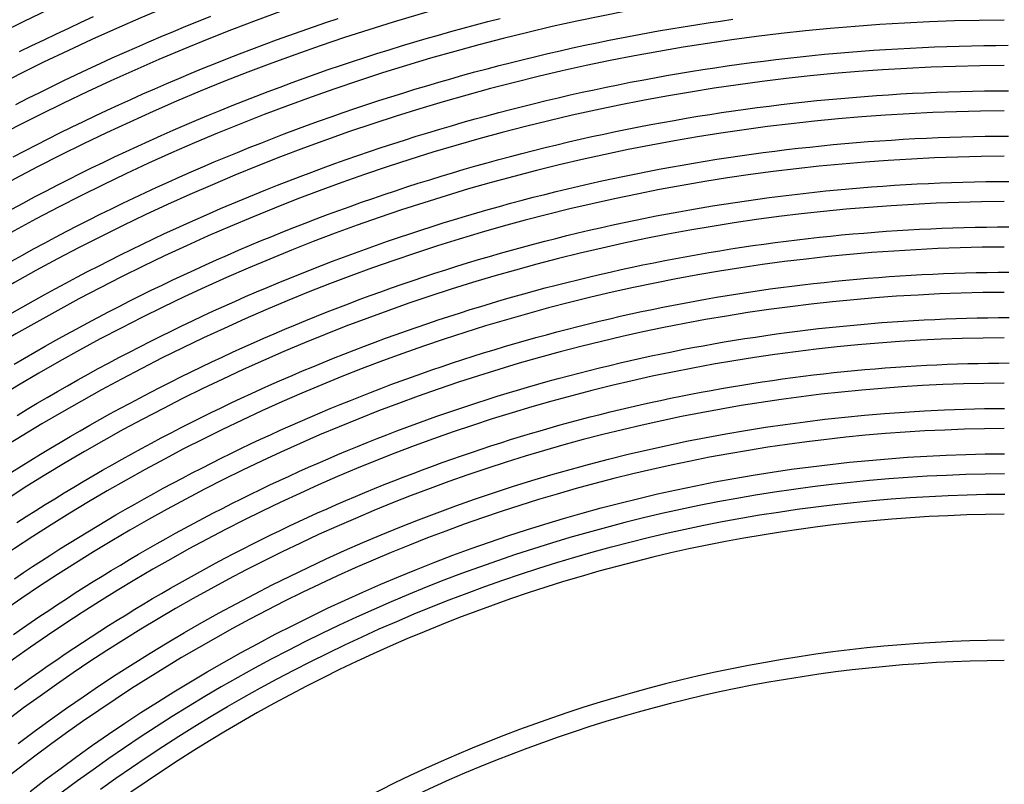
# Model space of a CAD drawing. Header units: millimetres. Extents: x -535 to 535, y -535 to 535.
# Tile 41 of 106: x -197 to -2, y 252 to 404. Entities that reach past the tile are written whole.
import ezdxf

# ---------------------------------------------------------------- set-up
doc = ezdxf.new("R2010")
doc.units = ezdxf.units.MM
doc.layers.add('THICK', color=7, linetype='Continuous')

msp = doc.modelspace()

# ---------------------------------------------------------------- linework, layer by layer
at = {"layer": 'THICK'}
for p, q in [((-185.12, 403.57), (-182.65, 404.69)), ((-161.86, 403.77), (-159.39, 404.75)), ((-136.57, 403.51), (-134.11, 404.34)), ((-104.44, 403.71), (-101.98, 404.34)), ((-190.03, 401.28), (-187.57, 402.43)), ((-187.57, 402.43), (-185.12, 403.57)), ((-166.77, 401.76), (-164.32, 402.77)), ((-164.32, 402.77), (-161.86, 403.77)), ((-141.49, 401.82), (-139.03, 402.67)), ((-139.03, 402.67), (-136.57, 403.51)), ((-111.81, 401.73), (-109.36, 402.4)), ((-109.36, 402.4), (-106.9, 403.06)), ((-106.9, 403.06), (-104.44, 403.71)), ((-68.12, 402.27), (-65.67, 402.68)), ((-65.67, 402.68), (-63.21, 403.07)), ((-63.21, 403.07), (-60.75, 403.45)), ((-60.75, 403.45), (-58.29, 403.81)), ((-58.29, 403.81), (-55.82, 404.16)), ((-192.47, 400.11), (-190.03, 401.28)), ((-171.66, 399.7), (-169.22, 400.74)), ((-169.22, 400.74), (-166.77, 401.76)), ((-146.38, 400.06), (-143.94, 400.95)), ((-143.94, 400.95), (-141.49, 401.82)), ((-116.71, 400.34), (-114.26, 401.04)), ((-114.26, 401.04), (-111.81, 401.73)), ((-80.36, 400.01), (-77.92, 400.49)), ((-77.92, 400.49), (-75.47, 400.96)), ((-75.47, 400.96), (-73.03, 401.41)), ((-73.03, 401.41), (-70.58, 401.85)), ((-70.58, 401.85), (-68.12, 402.27)), ((-197.34, 397.74), (-194.91, 398.93)), ((-194.91, 398.93), (-192.47, 400.11)), ((-176.53, 397.57), (-174.1, 398.64)), ((-174.1, 398.64), (-171.66, 399.7)), ((-151.25, 398.25), (-148.82, 399.16)), ((-148.82, 399.16), (-146.38, 400.06)), ((-124.01, 398.13), (-121.58, 398.88)), ((-121.58, 398.88), (-119.15, 399.62)), ((-119.15, 399.62), (-116.71, 400.34)), ((-90.1, 397.93), (-87.67, 398.47)), ((-87.67, 398.47), (-85.23, 399)), ((-85.23, 399), (-82.8, 399.51)), ((-82.8, 399.51), (-80.36, 400.01)), ((-23.11, 398.33), (-20.68, 398.46)), ((-20.68, 398.46), (-18.25, 398.58)), ((-18.25, 398.58), (-15.82, 398.69)), ((-15.82, 398.69), (-13.38, 398.78)), ((-13.38, 398.78), (-10.95, 398.85)), ((-10.95, 398.85), (-8.52, 398.91)), ((-8.52, 398.91), (-6.08, 398.95)), ((-6.08, 398.95), (-3.65, 398.98)), ((-3.65, 398.98), (-1.22, 399)), ((-181.36, 395.39), (-178.95, 396.49)), ((-178.95, 396.49), (-176.53, 397.57)), ((-156.1, 396.37), (-153.68, 397.32)), ((-153.68, 397.32), (-151.25, 398.25)), ((-131.28, 395.8), (-128.86, 396.59)), ((-128.86, 396.59), (-126.44, 397.37)), ((-126.44, 397.37), (-124.01, 398.13)), ((-97.36, 396.21), (-94.94, 396.8)), ((-94.94, 396.8), (-92.52, 397.37)), ((-92.52, 397.37), (-90.1, 397.93)), ((-44.93, 396.46), (-42.51, 396.73)), ((-42.51, 396.73), (-40.09, 396.98)), ((-40.09, 396.98), (-37.67, 397.22)), ((-37.67, 397.22), (-35.25, 397.44)), ((-35.25, 397.44), (-32.82, 397.65)), ((-32.82, 397.65), (-30.4, 397.84)), ((-30.4, 397.84), (-27.97, 398.02)), ((-27.97, 398.02), (-25.54, 398.18)), ((-25.54, 398.18), (-23.11, 398.33)), ((-183.77, 394.28), (-181.36, 395.39)), ((-160.92, 394.44), (-158.51, 395.41)), ((-158.51, 395.41), (-156.1, 396.37)), ((-136.1, 394.17), (-133.69, 394.99)), ((-133.69, 394.99), (-131.28, 395.8)), ((-104.6, 394.36), (-102.19, 395)), ((-102.19, 395), (-99.78, 395.61)), ((-99.78, 395.61), (-97.36, 396.21)), ((-61.82, 394.18), (-59.41, 394.55)), ((-59.41, 394.55), (-57, 394.91)), ((-57, 394.91), (-54.59, 395.25)), ((-54.59, 395.25), (-52.18, 395.57)), ((-52.18, 395.57), (-49.77, 395.88)), ((-49.77, 395.88), (-47.35, 396.18)), ((-47.35, 396.18), (-44.93, 396.46)), ((-188.57, 392), (-186.17, 393.15)), ((-186.17, 393.15), (-183.77, 394.28)), ((-165.72, 392.44), (-163.32, 393.45)), ((-163.32, 393.45), (-160.92, 394.44)), ((-140.89, 392.48), (-138.5, 393.33)), ((-138.5, 393.33), (-136.1, 394.17)), ((-111.8, 392.38), (-109.4, 393.06)), ((-109.4, 393.06), (-107, 393.72)), ((-107, 393.72), (-104.6, 394.36)), ((-71.42, 392.56), (-69.02, 392.99)), ((-69.02, 392.99), (-66.62, 393.4)), ((-66.62, 393.4), (-64.22, 393.8)), ((-64.22, 393.8), (-61.82, 394.18)), ((-193.34, 389.67), (-190.96, 390.85)), ((-190.96, 390.85), (-188.57, 392)), ((-170.5, 390.39), (-168.11, 391.43)), ((-168.11, 391.43), (-165.72, 392.44)), ((-148.05, 389.83), (-145.67, 390.73)), ((-145.67, 390.73), (-143.29, 391.61)), ((-143.29, 391.61), (-140.89, 392.48)), ((-118.96, 390.27), (-116.57, 390.99)), ((-116.57, 390.99), (-114.19, 391.7)), ((-114.19, 391.7), (-111.8, 392.38)), ((-83.35, 390.2), (-80.97, 390.7)), ((-80.97, 390.7), (-78.59, 391.18)), ((-78.59, 391.18), (-76.2, 391.66)), ((-76.2, 391.66), (-73.81, 392.11)), ((-73.81, 392.11), (-71.42, 392.56)), ((-195.71, 388.49), (-193.34, 389.67)), ((-175.25, 388.28), (-172.87, 389.35)), ((-172.87, 389.35), (-170.5, 390.39)), ((-152.8, 388), (-150.43, 388.92)), ((-150.43, 388.92), (-148.05, 389.83)), ((-126.08, 388.03), (-123.71, 388.79)), ((-123.71, 388.79), (-121.34, 389.54)), ((-121.34, 389.54), (-118.96, 390.27)), ((-90.48, 388.61), (-88.11, 389.15)), ((-88.11, 389.15), (-85.73, 389.68)), ((-85.73, 389.68), (-83.35, 390.2)), ((-34.45, 388.48), (-32.08, 388.68)), ((-32.08, 388.68), (-29.71, 388.87)), ((-29.71, 388.87), (-27.34, 389.04)), ((-27.34, 389.04), (-24.96, 389.2)), ((-24.96, 389.2), (-22.59, 389.35)), ((-22.59, 389.35), (-20.21, 389.48)), ((-20.21, 389.48), (-17.84, 389.59)), ((-17.84, 389.59), (-15.46, 389.69)), ((-15.46, 389.69), (-13.08, 389.78)), ((-13.08, 389.78), (-10.7, 389.85)), ((-10.7, 389.85), (-8.33, 389.91)), ((-8.33, 389.91), (-5.95, 389.95)), ((-5.95, 389.95), (-3.57, 389.98)), ((-3.57, 389.98), (-1.19, 390)), ((-198.08, 387.29), (-195.71, 388.49)), ((-179.97, 386.12), (-177.61, 387.21)), ((-177.61, 387.21), (-175.25, 388.28)), ((-157.52, 386.1), (-155.16, 387.06)), ((-155.16, 387.06), (-152.8, 388)), ((-130.8, 386.46), (-128.44, 387.25)), ((-128.44, 387.25), (-126.08, 388.03)), ((-99.93, 386.28), (-97.58, 386.88)), ((-97.58, 386.88), (-95.21, 387.47)), ((-95.21, 387.47), (-92.85, 388.05)), ((-92.85, 388.05), (-90.48, 388.61)), ((-51, 386.65), (-48.64, 386.95)), ((-48.64, 386.95), (-46.28, 387.24)), ((-46.28, 387.24), (-43.92, 387.52)), ((-43.92, 387.52), (-41.55, 387.78)), ((-41.55, 387.78), (-39.19, 388.03)), ((-39.19, 388.03), (-36.82, 388.26)), ((-36.82, 388.26), (-34.45, 388.48)), ((-184.67, 383.89), (-182.32, 385.01)), ((-182.32, 385.01), (-179.97, 386.12)), ((-162.22, 384.15), (-159.87, 385.14)), ((-159.87, 385.14), (-157.52, 386.1)), ((-137.85, 384.01), (-135.51, 384.84)), ((-135.51, 384.84), (-133.16, 385.66)), ((-133.16, 385.66), (-130.8, 386.46)), ((-106.99, 384.39), (-104.64, 385.03)), ((-104.64, 385.03), (-102.29, 385.67)), ((-102.29, 385.67), (-99.93, 386.28)), ((-65.12, 384.53), (-62.77, 384.92)), ((-62.77, 384.92), (-60.42, 385.29)), ((-60.42, 385.29), (-58.07, 385.65)), ((-58.07, 385.65), (-55.72, 386)), ((-55.72, 386), (-53.36, 386.33)), ((-53.36, 386.33), (-51, 386.65)), ((-187.01, 382.76), (-184.67, 383.89)), ((-166.89, 382.15), (-164.56, 383.16)), ((-164.56, 383.16), (-162.22, 384.15)), ((-142.53, 382.3), (-140.19, 383.16)), ((-140.19, 383.16), (-137.85, 384.01)), ((-114, 382.37), (-111.67, 383.06)), ((-111.67, 383.06), (-109.33, 383.73)), ((-109.33, 383.73), (-106.99, 384.39)), ((-76.81, 382.36), (-74.48, 382.82)), ((-74.48, 382.82), (-72.14, 383.27)), ((-72.14, 383.27), (-69.8, 383.7)), ((-69.8, 383.7), (-67.46, 384.12)), ((-67.46, 384.12), (-65.12, 384.53)), ((-191.66, 380.45), (-189.34, 381.61)), ((-189.34, 381.61), (-187.01, 382.76)), ((-171.54, 380.08), (-169.22, 381.12)), ((-169.22, 381.12), (-166.89, 382.15)), ((-147.18, 380.53), (-144.86, 381.42)), ((-144.86, 381.42), (-142.53, 382.3)), ((-120.98, 380.22), (-118.66, 380.95)), ((-118.66, 380.95), (-116.33, 381.66)), ((-116.33, 381.66), (-114, 382.37)), ((-86.12, 380.37), (-83.8, 380.89)), ((-83.8, 380.89), (-81.47, 381.39)), ((-81.47, 381.39), (-79.15, 381.88)), ((-79.15, 381.88), (-76.81, 382.36)), ((-12.78, 380.79), (-10.46, 380.86)), ((-10.46, 380.86), (-8.13, 380.91)), ((-8.13, 380.91), (-5.81, 380.96)), ((-5.81, 380.96), (-3.49, 380.98)), ((-3.49, 380.98), (-1.16, 381)), ((-196.29, 378.08), (-193.98, 379.27)), ((-193.98, 379.27), (-191.66, 380.45)), ((-176.17, 377.96), (-173.86, 379.03)), ((-173.86, 379.03), (-171.54, 380.08)), ((-151.81, 378.7), (-149.5, 379.62)), ((-149.5, 379.62), (-147.18, 380.53)), ((-125.61, 378.71), (-123.3, 379.47)), ((-123.3, 379.47), (-120.98, 380.22)), ((-93.07, 378.73), (-90.75, 379.29)), ((-90.75, 379.29), (-88.44, 379.84)), ((-88.44, 379.84), (-86.12, 380.37)), ((-40.6, 378.83), (-38.28, 379.07)), ((-38.28, 379.07), (-35.97, 379.3)), ((-35.97, 379.3), (-33.66, 379.51)), ((-33.66, 379.51), (-31.34, 379.71)), ((-31.34, 379.71), (-29.02, 379.89)), ((-29.02, 379.89), (-26.71, 380.06)), ((-26.71, 380.06), (-24.39, 380.22)), ((-24.39, 380.22), (-22.07, 380.36)), ((-22.07, 380.36), (-19.75, 380.49)), ((-19.75, 380.49), (-17.43, 380.6)), ((-17.43, 380.6), (-15.1, 380.7)), ((-15.1, 380.7), (-12.78, 380.79)), ((-198.59, 376.88), (-196.29, 378.08)), ((-178.47, 376.88), (-176.17, 377.96)), ((-156.42, 376.82), (-154.12, 377.77)), ((-154.12, 377.77), (-151.81, 378.7)), ((-132.52, 376.35), (-130.22, 377.15)), ((-130.22, 377.15), (-127.92, 377.94)), ((-127.92, 377.94), (-125.61, 378.71)), ((-102.28, 376.35), (-99.98, 376.97)), ((-99.98, 376.97), (-97.68, 377.57)), ((-97.68, 377.57), (-95.38, 378.16)), ((-95.38, 378.16), (-93.07, 378.73)), ((-56.73, 376.75), (-54.43, 377.09)), ((-54.43, 377.09), (-52.13, 377.42)), ((-52.13, 377.42), (-49.83, 377.73)), ((-49.83, 377.73), (-47.52, 378.02)), ((-47.52, 378.02), (-45.21, 378.31)), ((-45.21, 378.31), (-42.91, 378.58)), ((-42.91, 378.58), (-40.6, 378.83)), ((-183.05, 374.67), (-180.77, 375.78)), ((-180.77, 375.78), (-178.47, 376.88)), ((-161.01, 374.89), (-158.72, 375.86)), ((-158.72, 375.86), (-156.42, 376.82)), ((-137.1, 374.71), (-134.81, 375.53)), ((-134.81, 375.53), (-132.52, 376.35)), ((-109.15, 374.41), (-106.86, 375.07)), ((-106.86, 375.07), (-104.57, 375.72)), ((-104.57, 375.72), (-102.28, 376.35)), ((-68.19, 374.85), (-65.91, 375.26)), ((-65.91, 375.26), (-63.62, 375.65)), ((-63.62, 375.65), (-61.32, 376.03)), ((-61.32, 376.03), (-59.03, 376.4)), ((-59.03, 376.4), (-56.73, 376.75)), ((-187.61, 372.41), (-185.34, 373.55)), ((-185.34, 373.55), (-183.05, 374.67)), ((-165.57, 372.9), (-163.29, 373.9)), ((-163.29, 373.9), (-161.01, 374.89)), ((-141.66, 373.01), (-139.38, 373.86)), ((-139.38, 373.86), (-137.1, 374.71)), ((-115.98, 372.35), (-113.71, 373.06)), ((-113.71, 373.06), (-111.43, 373.74)), ((-111.43, 373.74), (-109.15, 374.41)), ((-79.59, 372.59), (-77.32, 373.07)), ((-77.32, 373.07), (-75.04, 373.54)), ((-75.04, 373.54), (-72.76, 373.99)), ((-72.76, 373.99), (-70.48, 374.42)), ((-70.48, 374.42), (-68.19, 374.85)), ((-192.14, 370.1), (-189.88, 371.26)), ((-189.88, 371.26), (-187.61, 372.41)), ((-170.11, 370.85), (-167.84, 371.88)), ((-167.84, 371.88), (-165.57, 372.9)), ((-148.46, 370.35), (-146.2, 371.25)), ((-146.2, 371.25), (-143.94, 372.13)), ((-143.94, 372.13), (-141.66, 373.01)), ((-120.52, 370.91), (-118.25, 371.64)), ((-118.25, 371.64), (-115.98, 372.35)), ((-86.4, 371.07), (-84.13, 371.59)), ((-84.13, 371.59), (-81.86, 372.1)), ((-81.86, 372.1), (-79.59, 372.59)), ((-26.08, 371.09), (-23.81, 371.24)), ((-23.81, 371.24), (-21.55, 371.38)), ((-21.55, 371.38), (-19.28, 371.5)), ((-19.28, 371.5), (-17.01, 371.61)), ((-17.01, 371.61), (-14.75, 371.71)), ((-14.75, 371.71), (-12.48, 371.79)), ((-12.48, 371.79), (-10.21, 371.86)), ((-10.21, 371.86), (-7.94, 371.92)), ((-7.94, 371.92), (-5.67, 371.96)), ((-5.67, 371.96), (-3.4, 371.98)), ((-3.4, 371.98), (-1.13, 372)), ((-194.4, 368.92), (-192.14, 370.1)), ((-174.62, 368.74), (-172.37, 369.8)), ((-172.37, 369.8), (-170.11, 370.85)), ((-152.97, 368.51), (-150.72, 369.44)), ((-150.72, 369.44), (-148.46, 370.35)), ((-127.28, 368.64), (-125.03, 369.41)), ((-125.03, 369.41), (-122.78, 370.17)), ((-122.78, 370.17), (-120.52, 370.91)), ((-95.43, 368.86), (-93.17, 369.43)), ((-93.17, 369.43), (-90.92, 369.99)), ((-90.92, 369.99), (-88.66, 370.54)), ((-88.66, 370.54), (-86.4, 371.07)), ((-46.4, 369.1), (-44.15, 369.37)), ((-44.15, 369.37), (-41.89, 369.63)), ((-41.89, 369.63), (-39.64, 369.88)), ((-39.64, 369.88), (-37.38, 370.12)), ((-37.38, 370.12), (-35.12, 370.34)), ((-35.12, 370.34), (-32.86, 370.55)), ((-32.86, 370.55), (-30.6, 370.74)), ((-30.6, 370.74), (-28.34, 370.92)), ((-28.34, 370.92), (-26.08, 371.09)), ((-198.88, 366.52), (-196.64, 367.72)), ((-196.64, 367.72), (-194.4, 368.92)), ((-179.1, 366.59), (-176.86, 367.67)), ((-176.86, 367.67), (-174.62, 368.74)), ((-157.46, 366.62), (-155.22, 367.57)), ((-155.22, 367.57), (-152.97, 368.51)), ((-131.77, 367.06), (-129.53, 367.86)), ((-129.53, 367.86), (-127.28, 368.64)), ((-102.16, 367.05), (-99.92, 367.66)), ((-99.92, 367.66), (-97.67, 368.27)), ((-97.67, 368.27), (-95.43, 368.86)), ((-59.87, 367.15), (-57.63, 367.51)), ((-57.63, 367.51), (-55.39, 367.85)), ((-55.39, 367.85), (-53.15, 368.18)), ((-53.15, 368.18), (-50.9, 368.5)), ((-50.9, 368.5), (-48.65, 368.81)), ((-48.65, 368.81), (-46.4, 369.1)), ((-183.56, 364.37), (-181.34, 365.49)), ((-181.34, 365.49), (-179.1, 366.59)), ((-161.92, 364.67), (-159.69, 365.65)), ((-159.69, 365.65), (-157.46, 366.62)), ((-138.47, 364.59), (-136.24, 365.43)), ((-136.24, 365.43), (-134.01, 366.25)), ((-134.01, 366.25), (-131.77, 367.06)), ((-108.86, 365.12), (-106.63, 365.77)), ((-106.63, 365.77), (-104.4, 366.42)), ((-104.4, 366.42), (-102.16, 367.05)), ((-71.04, 365.15), (-68.81, 365.58)), ((-68.81, 365.58), (-66.58, 365.99)), ((-66.58, 365.99), (-64.35, 366.39)), ((-64.35, 366.39), (-62.11, 366.78)), ((-62.11, 366.78), (-59.87, 367.15)), ((-185.78, 363.25), (-183.56, 364.37)), ((-166.35, 362.67), (-164.14, 363.67)), ((-164.14, 363.67), (-161.92, 364.67)), ((-142.9, 362.87), (-140.69, 363.74)), ((-140.69, 363.74), (-138.47, 364.59)), ((-115.52, 363.06), (-113.31, 363.76)), ((-113.31, 363.76), (-111.08, 364.45)), ((-111.08, 364.45), (-108.86, 365.12)), ((-82.15, 362.82), (-79.93, 363.31)), ((-79.93, 363.31), (-77.71, 363.79)), ((-77.71, 363.79), (-75.49, 364.26)), ((-75.49, 364.26), (-73.27, 364.71)), ((-73.27, 364.71), (-71.04, 365.15)), ((-190.2, 360.95), (-187.99, 362.11)), ((-187.99, 362.11), (-185.78, 363.25)), ((-170.77, 360.61), (-168.56, 361.65)), ((-168.56, 361.65), (-166.35, 362.67)), ((-147.32, 361.1), (-145.12, 362)), ((-145.12, 362), (-142.9, 362.87)), ((-122.15, 360.89), (-119.94, 361.63)), ((-119.94, 361.63), (-117.74, 362.35)), ((-117.74, 362.35), (-115.52, 363.06)), ((-88.77, 361.25), (-86.57, 361.79)), ((-86.57, 361.79), (-84.36, 362.31)), ((-84.36, 362.31), (-82.15, 362.82)), ((-36.48, 361.16), (-34.27, 361.38)), ((-34.27, 361.38), (-32.07, 361.58)), ((-32.07, 361.58), (-29.86, 361.77)), ((-29.86, 361.77), (-27.65, 361.95)), ((-27.65, 361.95), (-25.44, 362.11)), ((-25.44, 362.11), (-23.23, 362.26)), ((-23.23, 362.26), (-21.02, 362.39)), ((-21.02, 362.39), (-18.81, 362.51)), ((-18.81, 362.51), (-16.6, 362.62)), ((-16.6, 362.62), (-14.39, 362.71)), ((-14.39, 362.71), (-12.18, 362.8)), ((-12.18, 362.8), (-9.96, 362.86)), ((-9.96, 362.86), (-7.75, 362.92)), ((-7.75, 362.92), (-5.54, 362.96)), ((-5.54, 362.96), (-3.32, 362.98)), ((-3.32, 362.98), (-1.11, 363)), ((-194.59, 358.61), (-192.4, 359.79)), ((-192.4, 359.79), (-190.2, 360.95)), ((-175.15, 358.5), (-172.96, 359.56)), ((-172.96, 359.56), (-170.77, 360.61)), ((-151.72, 359.28), (-149.52, 360.2)), ((-149.52, 360.2), (-147.32, 361.1)), ((-128.73, 358.59), (-126.54, 359.37)), ((-126.54, 359.37), (-124.35, 360.14)), ((-124.35, 360.14), (-122.15, 360.89)), ((-97.56, 358.98), (-95.37, 359.57)), ((-95.37, 359.57), (-93.17, 360.14)), ((-93.17, 360.14), (-90.97, 360.7)), ((-90.97, 360.7), (-88.77, 361.25)), ((-51.86, 359.28), (-49.67, 359.59)), ((-49.67, 359.59), (-47.47, 359.88)), ((-47.47, 359.88), (-45.28, 360.17)), ((-45.28, 360.17), (-43.08, 360.43)), ((-43.08, 360.43), (-40.88, 360.69)), ((-40.88, 360.69), (-38.68, 360.93)), ((-38.68, 360.93), (-36.48, 361.16)), ((-196.77, 357.41), (-194.59, 358.61)), ((-179.51, 356.34), (-177.34, 357.43)), ((-177.34, 357.43), (-175.15, 358.5)), ((-156.09, 357.4), (-153.9, 358.35)), ((-153.9, 358.35), (-151.72, 359.28)), ((-133.1, 357), (-130.92, 357.8)), ((-130.92, 357.8), (-128.73, 358.59)), ((-104.11, 357.13), (-101.93, 357.76)), ((-101.93, 357.76), (-99.75, 358.38)), ((-99.75, 358.38), (-97.56, 358.98)), ((-64.97, 357.14), (-62.79, 357.53)), ((-62.79, 357.53), (-60.61, 357.9)), ((-60.61, 357.9), (-58.43, 358.27)), ((-58.43, 358.27), (-56.24, 358.62)), ((-56.24, 358.62), (-54.05, 358.95)), ((-54.05, 358.95), (-51.86, 359.28)), ((-198.95, 356.21), (-196.77, 357.41)), ((-181.68, 355.23), (-179.51, 356.34)), ((-162.6, 354.49), (-160.44, 355.47)), ((-160.44, 355.47), (-158.26, 356.44)), ((-158.26, 356.44), (-156.09, 357.4)), ((-137.44, 355.35), (-135.27, 356.18)), ((-135.27, 356.18), (-133.1, 357)), ((-110.63, 355.17), (-108.46, 355.84)), ((-108.46, 355.84), (-106.29, 356.49)), ((-106.29, 356.49), (-104.11, 357.13)), ((-73.67, 355.45), (-71.5, 355.89)), ((-71.5, 355.89), (-69.32, 356.32)), ((-69.32, 356.32), (-67.15, 356.74)), ((-67.15, 356.74), (-64.97, 357.14)), ((-186, 352.99), (-183.85, 354.12)), ((-183.85, 354.12), (-181.68, 355.23)), ((-164.76, 353.49), (-162.6, 354.49)), ((-143.92, 352.77), (-141.77, 353.64)), ((-141.77, 353.64), (-139.61, 354.5)), ((-139.61, 354.5), (-137.44, 355.35)), ((-117.11, 353.09), (-114.95, 353.79)), ((-114.95, 353.79), (-112.79, 354.49)), ((-112.79, 354.49), (-110.63, 355.17)), ((-84.47, 353.03), (-82.32, 353.54)), ((-82.32, 353.54), (-80.16, 354.04)), ((-80.16, 354.04), (-78, 354.52)), ((-78, 354.52), (-75.83, 354.99)), ((-75.83, 354.99), (-73.67, 355.45)), ((-20.5, 353.41), (-18.35, 353.52)), ((-18.35, 353.52), (-16.19, 353.63)), ((-16.19, 353.63), (-14.03, 353.72)), ((-14.03, 353.72), (-11.87, 353.8)), ((-11.87, 353.8), (-9.72, 353.87)), ((-9.72, 353.87), (-7.56, 353.92)), ((-7.56, 353.92), (-5.4, 353.96)), ((-5.4, 353.96), (-3.24, 353.99)), ((-3.24, 353.99), (-1.08, 354)), ((-190.3, 350.7), (-188.15, 351.85)), ((-188.15, 351.85), (-186, 352.99)), ((-169.06, 351.45), (-166.91, 352.48)), ((-166.91, 352.48), (-164.76, 353.49)), ((-148.21, 350.99), (-146.07, 351.89)), ((-146.07, 351.89), (-143.92, 352.77)), ((-123.55, 350.88), (-121.41, 351.63)), ((-121.41, 351.63), (-119.26, 352.36)), ((-119.26, 352.36), (-117.11, 353.09)), ((-90.92, 351.43), (-88.77, 351.98)), ((-88.77, 351.98), (-86.62, 352.51)), ((-86.62, 352.51), (-84.47, 353.03)), ((-42.01, 351.5), (-39.87, 351.75)), ((-39.87, 351.75), (-37.72, 351.98)), ((-37.72, 351.98), (-35.57, 352.21)), ((-35.57, 352.21), (-33.42, 352.42)), ((-33.42, 352.42), (-31.27, 352.62)), ((-31.27, 352.62), (-29.12, 352.8)), ((-29.12, 352.8), (-26.97, 352.97)), ((-26.97, 352.97), (-24.81, 353.13)), ((-24.81, 353.13), (-22.66, 353.27)), ((-22.66, 353.27), (-20.5, 353.41)), ((-192.43, 349.53), (-190.3, 350.7)), ((-173.34, 349.36), (-171.2, 350.41)), ((-171.2, 350.41), (-169.06, 351.45)), ((-152.49, 349.15), (-150.35, 350.08)), ((-150.35, 350.08), (-148.21, 350.99)), ((-127.82, 349.35), (-125.69, 350.12)), ((-125.69, 350.12), (-123.55, 350.88)), ((-99.46, 349.11), (-97.33, 349.71)), ((-97.33, 349.71), (-95.2, 350.29)), ((-95.2, 350.29), (-93.06, 350.87)), ((-93.06, 350.87), (-90.92, 351.43)), ((-56.98, 349.38), (-54.84, 349.73)), ((-54.84, 349.73), (-52.71, 350.05)), ((-52.71, 350.05), (-50.57, 350.37)), ((-50.57, 350.37), (-48.44, 350.67)), ((-48.44, 350.67), (-46.3, 350.96)), ((-46.3, 350.96), (-44.15, 351.24)), ((-44.15, 351.24), (-42.01, 351.5)), ((-196.68, 347.16), (-194.56, 348.35)), ((-194.56, 348.35), (-192.43, 349.53)), ((-177.59, 347.22), (-175.46, 348.3)), ((-175.46, 348.3), (-173.34, 349.36)), ((-156.73, 347.27), (-154.61, 348.22)), ((-154.61, 348.22), (-152.49, 349.15)), ((-134.2, 346.95), (-132.08, 347.76)), ((-132.08, 347.76), (-129.95, 348.56)), ((-129.95, 348.56), (-127.82, 349.35)), ((-105.84, 347.23), (-103.72, 347.87)), ((-103.72, 347.87), (-101.59, 348.49)), ((-101.59, 348.49), (-99.46, 349.11)), ((-67.61, 347.48), (-65.48, 347.89)), ((-65.48, 347.89), (-63.36, 348.28)), ((-63.36, 348.28), (-61.24, 348.66)), ((-61.24, 348.66), (-59.11, 349.03)), ((-59.11, 349.03), (-56.98, 349.38)), ((-198.8, 345.95), (-196.68, 347.16)), ((-181.81, 345.03), (-179.7, 346.13)), ((-179.7, 346.13), (-177.59, 347.22)), ((-160.96, 345.33), (-158.85, 346.31)), ((-158.85, 346.31), (-156.73, 347.27)), ((-138.42, 345.29), (-136.31, 346.13)), ((-136.31, 346.13), (-134.2, 346.95)), ((-112.17, 345.23), (-110.07, 345.91)), ((-110.07, 345.91), (-107.95, 346.58)), ((-107.95, 346.58), (-105.84, 347.23)), ((-78.17, 345.26), (-76.06, 345.73)), ((-76.06, 345.73), (-73.95, 346.19)), ((-73.95, 346.19), (-71.84, 346.63)), ((-71.84, 346.63), (-69.72, 347.07)), ((-69.72, 347.07), (-67.61, 347.48)), ((-186, 342.79), (-183.91, 343.91)), ((-183.91, 343.91), (-181.81, 345.03)), ((-165.16, 343.34), (-163.06, 344.34)), ((-163.06, 344.34), (-160.96, 345.33)), ((-142.62, 343.57), (-140.52, 344.44)), ((-140.52, 344.44), (-138.42, 345.29)), ((-118.47, 343.12), (-116.38, 343.84)), ((-116.38, 343.84), (-114.28, 344.54)), ((-114.28, 344.54), (-112.17, 345.23)), ((-86.57, 343.25), (-84.48, 343.77)), ((-84.48, 343.77), (-82.38, 344.28)), ((-82.38, 344.28), (-80.28, 344.78)), ((-80.28, 344.78), (-78.17, 345.26)), ((-30.48, 343.65), (-28.38, 343.83)), ((-28.38, 343.83), (-26.28, 344)), ((-26.28, 344), (-24.18, 344.15)), ((-24.18, 344.15), (-22.08, 344.29)), ((-22.08, 344.29), (-19.98, 344.42)), ((-19.98, 344.42), (-17.88, 344.54)), ((-17.88, 344.54), (-15.78, 344.64)), ((-15.78, 344.64), (-13.68, 344.73)), ((-13.68, 344.73), (-11.57, 344.81)), ((-11.57, 344.81), (-9.47, 344.87)), ((-9.47, 344.87), (-7.37, 344.92)), ((-7.37, 344.92), (-5.26, 344.96)), ((-5.26, 344.96), (-3.16, 344.99)), ((-3.16, 344.99), (-1.05, 345)), ((-188.09, 341.64), (-186, 342.79)), ((-169.34, 341.3), (-167.25, 342.33)), ((-167.25, 342.33), (-165.16, 343.34)), ((-148.88, 340.91), (-146.8, 341.81)), ((-146.8, 341.81), (-144.71, 342.7)), ((-144.71, 342.7), (-142.62, 343.57)), ((-122.65, 341.65), (-120.56, 342.39)), ((-120.56, 342.39), (-118.47, 343.12)), ((-92.84, 341.61), (-90.75, 342.17)), ((-90.75, 342.17), (-88.66, 342.72)), ((-88.66, 342.72), (-86.57, 343.25)), ((-47.2, 341.76), (-45.12, 342.04)), ((-45.12, 342.04), (-43.03, 342.31)), ((-43.03, 342.31), (-40.94, 342.56)), ((-40.94, 342.56), (-38.85, 342.81)), ((-38.85, 342.81), (-36.76, 343.04)), ((-36.76, 343.04), (-34.67, 343.25)), ((-34.67, 343.25), (-32.57, 343.46)), ((-32.57, 343.46), (-30.48, 343.65)), ((-192.25, 339.32), (-190.17, 340.49)), ((-190.17, 340.49), (-188.09, 341.64)), ((-173.49, 339.21), (-171.42, 340.26)), ((-171.42, 340.26), (-169.34, 341.3)), ((-153.03, 339.07), (-150.96, 339.99)), ((-150.96, 339.99), (-148.88, 340.91)), ((-128.88, 339.35), (-126.81, 340.13)), ((-126.81, 340.13), (-124.73, 340.9)), ((-124.73, 340.9), (-122.65, 341.65)), ((-101.15, 339.24), (-99.07, 339.85)), ((-99.07, 339.85), (-97, 340.45)), ((-97, 340.45), (-94.92, 341.04)), ((-94.92, 341.04), (-92.84, 341.61)), ((-59.68, 339.8), (-57.6, 340.16)), ((-57.6, 340.16), (-55.53, 340.5)), ((-55.53, 340.5), (-53.45, 340.83)), ((-53.45, 340.83), (-51.37, 341.15)), ((-51.37, 341.15), (-49.29, 341.46)), ((-49.29, 341.46), (-47.2, 341.76)), ((-196.37, 336.95), (-194.31, 338.15)), ((-194.31, 338.15), (-192.25, 339.32)), ((-177.61, 337.07), (-175.55, 338.14)), ((-175.55, 338.14), (-173.49, 339.21)), ((-157.16, 337.17), (-155.1, 338.13)), ((-155.1, 338.13), (-153.03, 339.07)), ((-133.01, 337.75), (-130.95, 338.56)), ((-130.95, 338.56), (-128.88, 339.35)), ((-107.34, 337.34), (-105.28, 337.98)), ((-105.28, 337.98), (-103.21, 338.62)), ((-103.21, 338.62), (-101.15, 339.24)), ((-70.01, 337.82), (-67.95, 338.24)), ((-67.95, 338.24), (-65.89, 338.65)), ((-65.89, 338.65), (-63.82, 339.05)), ((-63.82, 339.05), (-61.75, 339.43)), ((-61.75, 339.43), (-59.68, 339.8)), ((-198.42, 335.75), (-196.37, 336.95)), ((-181.71, 334.88), (-179.67, 335.98)), ((-179.67, 335.98), (-177.61, 337.07)), ((-161.26, 335.23), (-159.21, 336.21)), ((-159.21, 336.21), (-157.16, 337.17)), ((-139.17, 335.26), (-137.12, 336.1)), ((-137.12, 336.1), (-135.07, 336.94)), ((-135.07, 336.94), (-133.01, 337.75)), ((-113.49, 335.31), (-111.44, 336)), ((-111.44, 336), (-109.39, 336.67)), ((-109.39, 336.67), (-107.34, 337.34)), ((-80.28, 335.53), (-78.23, 336.01)), ((-78.23, 336.01), (-76.18, 336.48)), ((-76.18, 336.48), (-74.13, 336.94)), ((-74.13, 336.94), (-72.07, 337.39)), ((-72.07, 337.39), (-70.01, 337.82)), ((-7.17, 335.92), (-5.12, 335.96)), ((-5.12, 335.96), (-3.07, 335.99)), ((-3.07, 335.99), (-1.02, 336)), ((-183.75, 333.76), (-181.71, 334.88)), ((-165.34, 333.24), (-163.3, 334.24)), ((-163.3, 334.24), (-161.26, 335.23)), ((-143.25, 333.54), (-141.21, 334.41)), ((-141.21, 334.41), (-139.17, 335.26)), ((-117.57, 333.9), (-115.53, 334.62)), ((-115.53, 334.62), (-113.49, 335.31)), ((-88.45, 333.47), (-86.41, 334)), ((-86.41, 334), (-84.37, 334.52)), ((-84.37, 334.52), (-82.33, 335.03)), ((-82.33, 335.03), (-80.28, 335.53)), ((-37.84, 333.86), (-35.8, 334.09)), ((-35.8, 334.09), (-33.76, 334.3)), ((-33.76, 334.3), (-31.72, 334.5)), ((-31.72, 334.5), (-29.68, 334.69)), ((-29.68, 334.69), (-27.64, 334.86)), ((-27.64, 334.86), (-25.6, 335.02)), ((-25.6, 335.02), (-23.55, 335.17)), ((-23.55, 335.17), (-21.51, 335.31)), ((-21.51, 335.31), (-19.46, 335.44)), ((-19.46, 335.44), (-17.41, 335.55)), ((-17.41, 335.55), (-15.37, 335.65)), ((-15.37, 335.65), (-13.32, 335.74)), ((-13.32, 335.74), (-11.27, 335.81)), ((-11.27, 335.81), (-9.22, 335.87)), ((-9.22, 335.87), (-7.17, 335.92)), ((-187.81, 331.49), (-185.78, 332.63)), ((-185.78, 332.63), (-183.75, 333.76)), ((-169.39, 331.2), (-167.37, 332.22)), ((-167.37, 332.22), (-165.34, 333.24)), ((-147.31, 331.77), (-145.28, 332.66)), ((-145.28, 332.66), (-143.25, 333.54)), ((-123.66, 331.7), (-121.64, 332.45)), ((-121.64, 332.45), (-119.61, 333.18)), ((-119.61, 333.18), (-117.57, 333.9)), ((-94.53, 331.8), (-92.51, 332.37)), ((-92.51, 332.37), (-90.48, 332.92)), ((-90.48, 332.92), (-88.45, 333.47)), ((-52.06, 331.94), (-50.03, 332.25)), ((-50.03, 332.25), (-48, 332.55)), ((-48, 332.55), (-45.97, 332.84)), ((-45.97, 332.84), (-43.94, 333.11)), ((-43.94, 333.11), (-41.91, 333.38)), ((-41.91, 333.38), (-39.87, 333.63)), ((-39.87, 333.63), (-37.84, 333.86)), ((-191.84, 329.18), (-189.83, 330.34)), ((-189.83, 330.34), (-187.81, 331.49)), ((-173.42, 329.11), (-171.41, 330.16)), ((-171.41, 330.16), (-169.39, 331.2)), ((-151.34, 329.95), (-149.33, 330.86)), ((-149.33, 330.86), (-147.31, 331.77)), ((-129.71, 329.38), (-127.7, 330.16)), ((-127.7, 330.16), (-125.69, 330.94)), ((-125.69, 330.94), (-123.66, 331.7)), ((-100.59, 330.01), (-98.57, 330.62)), ((-98.57, 330.62), (-96.56, 331.21)), ((-96.56, 331.21), (-94.53, 331.8)), ((-64.17, 329.82), (-62.15, 330.2)), ((-62.15, 330.2), (-60.14, 330.57)), ((-60.14, 330.57), (-58.12, 330.93)), ((-58.12, 330.93), (-56.1, 331.28)), ((-56.1, 331.28), (-54.08, 331.62)), ((-54.08, 331.62), (-52.06, 331.94)), ((-193.84, 328), (-191.84, 329.18)), ((-175.42, 328.04), (-173.42, 329.11)), ((-155.36, 328.07), (-153.35, 329.02)), ((-153.35, 329.02), (-151.34, 329.95)), ((-133.72, 327.77), (-131.72, 328.58)), ((-131.72, 328.58), (-129.71, 329.38)), ((-106.61, 328.11), (-104.61, 328.76)), ((-104.61, 328.76), (-102.6, 329.39)), ((-102.6, 329.39), (-100.59, 330.01)), ((-74.2, 327.71), (-72.2, 328.15)), ((-72.2, 328.15), (-70.19, 328.59)), ((-70.19, 328.59), (-68.19, 329.01)), ((-68.19, 329.01), (-66.18, 329.42)), ((-66.18, 329.42), (-64.17, 329.82)), ((-197.83, 325.61), (-195.84, 326.81)), ((-195.84, 326.81), (-193.84, 328)), ((-179.41, 325.88), (-177.42, 326.97)), ((-177.42, 326.97), (-175.42, 328.04)), ((-159.35, 326.15), (-157.36, 327.12)), ((-157.36, 327.12), (-155.36, 328.07)), ((-137.71, 326.12), (-135.72, 326.95)), ((-135.72, 326.95), (-133.72, 327.77)), ((-112.6, 326.11), (-110.61, 326.79)), ((-110.61, 326.79), (-108.61, 327.46)), ((-108.61, 327.46), (-106.61, 328.11)), ((-82.17, 325.8), (-80.18, 326.29)), ((-80.18, 326.29), (-78.19, 326.78)), ((-78.19, 326.78), (-76.19, 327.25)), ((-76.19, 327.25), (-74.2, 327.71)), ((-25.75, 325.98), (-21.8, 326.27)), ((-21.8, 326.27), (-17.84, 326.51)), ((-17.84, 326.51), (-13.88, 326.71)), ((-13.88, 326.71), (-9.91, 326.85)), ((-9.91, 326.85), (-5.95, 326.95)), ((-5.95, 326.95), (-1.98, 326.99)), ((-183.37, 323.66), (-181.4, 324.78)), ((-181.4, 324.78), (-179.41, 325.88)), ((-163.32, 324.19), (-161.34, 325.18)), ((-161.34, 325.18), (-159.35, 326.15)), ((-143.66, 323.54), (-141.68, 324.41)), ((-141.68, 324.41), (-139.7, 325.27)), ((-139.7, 325.27), (-137.71, 326.12)), ((-118.55, 323.99), (-116.57, 324.71)), ((-116.57, 324.71), (-114.58, 325.42)), ((-114.58, 325.42), (-112.6, 326.11)), ((-90.09, 323.7), (-88.12, 324.24)), ((-88.12, 324.24), (-86.14, 324.77)), ((-86.14, 324.77), (-84.16, 325.29)), ((-84.16, 325.29), (-82.17, 325.8)), ((-45.47, 323.82), (-41.53, 324.35)), ((-41.53, 324.35), (-37.6, 324.83)), ((-37.6, 324.83), (-33.65, 325.26)), ((-33.65, 325.26), (-29.71, 325.65)), ((-29.71, 325.65), (-25.75, 325.98)), ((-187.31, 321.4), (-185.34, 322.54)), ((-185.34, 322.54), (-183.37, 323.66)), ((-167.26, 322.17), (-165.29, 323.18)), ((-165.29, 323.18), (-163.32, 324.19)), ((-147.59, 321.76), (-145.63, 322.66)), ((-145.63, 322.66), (-143.66, 323.54)), ((-124.46, 321.77), (-122.49, 322.52)), ((-122.49, 322.52), (-120.52, 323.26)), ((-120.52, 323.26), (-118.55, 323.99)), ((-96, 321.99), (-94.04, 322.57)), ((-94.04, 322.57), (-92.07, 323.14)), ((-92.07, 323.14), (-90.09, 323.7)), ((-57.22, 321.96), (-53.31, 322.63)), ((-53.31, 322.63), (-49.39, 323.25)), ((-49.39, 323.25), (-45.47, 323.82)), ((-189.27, 320.25), (-187.31, 321.4)), ((-171.18, 320.1), (-169.22, 321.14)), ((-169.22, 321.14), (-167.26, 322.17)), ((-151.51, 319.94), (-149.55, 320.86)), ((-149.55, 320.86), (-147.59, 321.76)), ((-128.37, 320.23), (-126.42, 321)), ((-126.42, 321), (-124.46, 321.77)), ((-101.88, 320.18), (-99.92, 320.8)), ((-99.92, 320.8), (-97.96, 321.4)), ((-97.96, 321.4), (-96, 321.99)), ((-68.89, 319.66), (-65.01, 320.47)), ((-65.01, 320.47), (-61.12, 321.24)), ((-61.12, 321.24), (-57.22, 321.96)), ((-193.16, 317.92), (-191.22, 319.09)), ((-191.22, 319.09), (-189.27, 320.25)), ((-175.07, 317.99), (-173.13, 319.05)), ((-173.13, 319.05), (-171.18, 320.1)), ((-155.4, 318.07), (-153.46, 319.01)), ((-153.46, 319.01), (-151.51, 319.94)), ((-134.21, 317.82), (-132.27, 318.64)), ((-132.27, 318.64), (-130.32, 319.44)), ((-130.32, 319.44), (-128.37, 320.23)), ((-107.72, 318.26), (-105.78, 318.92)), ((-105.78, 318.92), (-103.83, 319.55)), ((-103.83, 319.55), (-101.88, 320.18)), ((-76.63, 317.9), (-72.76, 318.8)), ((-72.76, 318.8), (-68.89, 319.66)), ((-197.02, 315.54), (-195.09, 316.74)), ((-195.09, 316.74), (-193.16, 317.92)), ((-178.94, 315.83), (-177.01, 316.92)), ((-177.01, 316.92), (-175.07, 317.99)), ((-159.27, 316.15), (-157.34, 317.11)), ((-157.34, 317.11), (-155.4, 318.07)), ((-138.08, 316.16), (-136.15, 317)), ((-136.15, 317), (-134.21, 317.82)), ((-113.53, 316.24), (-111.6, 316.93)), ((-111.6, 316.93), (-109.66, 317.6)), ((-109.66, 317.6), (-107.72, 318.26)), ((-84.31, 315.94), (-80.48, 316.94)), ((-80.48, 316.94), (-76.63, 317.9)), ((-32.73, 316.31), (-28.89, 316.69)), ((-28.89, 316.69), (-25.05, 317.01)), ((-25.05, 317.01), (-21.2, 317.29)), ((-21.2, 317.29), (-17.35, 317.53)), ((-17.35, 317.53), (-13.5, 317.71)), ((-13.5, 317.71), (-9.64, 317.85)), ((-9.64, 317.85), (-5.79, 317.95)), ((-5.79, 317.95), (-1.93, 317.99)), ((-198.94, 314.33), (-197.02, 315.54)), ((-182.78, 313.63), (-180.86, 314.74)), ((-180.86, 314.74), (-178.94, 315.83)), ((-163.11, 314.18), (-161.19, 315.17)), ((-161.19, 315.17), (-159.27, 316.15)), ((-143.84, 313.58), (-141.92, 314.46)), ((-141.92, 314.46), (-140, 315.32)), ((-140, 315.32), (-138.08, 316.16)), ((-119.29, 314.11), (-117.38, 314.83)), ((-117.38, 314.83), (-115.45, 315.54)), ((-115.45, 315.54), (-113.53, 316.24)), ((-91.95, 313.8), (-88.14, 314.9)), ((-88.14, 314.9), (-84.31, 315.94)), ((-48.03, 314.35), (-44.21, 314.91)), ((-44.21, 314.91), (-40.39, 315.42)), ((-40.39, 315.42), (-36.56, 315.89)), ((-36.56, 315.89), (-32.73, 316.31)), ((-186.59, 311.37), (-184.69, 312.51)), ((-184.69, 312.51), (-182.78, 313.63)), ((-166.93, 312.17), (-165.03, 313.18)), ((-165.03, 313.18), (-163.11, 314.18)), ((-147.66, 311.81), (-145.75, 312.7)), ((-145.75, 312.7), (-143.84, 313.58)), ((-125.02, 311.87), (-123.12, 312.63)), ((-123.12, 312.63), (-121.21, 313.38)), ((-121.21, 313.38), (-119.29, 314.11)), ((-99.54, 311.48), (-95.75, 312.67)), ((-95.75, 312.67), (-91.95, 313.8)), ((-59.44, 312.4), (-55.64, 313.09)), ((-55.64, 313.09), (-51.84, 313.75)), ((-51.84, 313.75), (-48.03, 314.35)), ((-188.49, 310.23), (-186.59, 311.37)), ((-170.73, 310.11), (-168.84, 311.14)), ((-168.84, 311.14), (-166.93, 312.17)), ((-151.45, 309.98), (-149.55, 310.9)), ((-149.55, 310.9), (-147.66, 311.81)), ((-128.82, 310.33), (-126.92, 311.11)), ((-126.92, 311.11), (-125.02, 311.87)), ((-103.31, 310.25), (-99.54, 311.48)), ((-70.76, 310.03), (-67, 310.86)), ((-67, 310.86), (-63.22, 311.65)), ((-63.22, 311.65), (-59.44, 312.4)), ((-192.26, 307.91), (-190.37, 309.07)), ((-190.37, 309.07), (-188.49, 310.23)), ((-174.5, 308), (-172.62, 309.06)), ((-172.62, 309.06), (-170.73, 310.11)), ((-155.22, 308.11), (-153.34, 309.05)), ((-153.34, 309.05), (-151.45, 309.98)), ((-134.48, 307.92), (-132.59, 308.73)), ((-132.59, 308.73), (-130.71, 309.53)), ((-130.71, 309.53), (-128.82, 310.33)), ((-110.8, 307.65), (-107.06, 308.98)), ((-107.06, 308.98), (-103.31, 310.25)), ((-78.26, 308.22), (-74.52, 309.15)), ((-74.52, 309.15), (-70.76, 310.03)), ((-31.91, 308.35), (-28.16, 308.72)), ((-28.16, 308.72), (-24.42, 309.04)), ((-24.42, 309.04), (-20.67, 309.31)), ((-20.67, 309.31), (-16.91, 309.54)), ((-16.91, 309.54), (-13.16, 309.72)), ((-13.16, 309.72), (-9.4, 309.86)), ((-9.4, 309.86), (-5.64, 309.95)), ((-5.64, 309.95), (-1.88, 309.99)), ((-196, 305.54), (-194.13, 306.73)), ((-194.13, 306.73), (-192.26, 307.91)), ((-178.25, 305.85), (-176.38, 306.93)), ((-176.38, 306.93), (-174.5, 308)), ((-158.97, 306.19), (-157.1, 307.16)), ((-157.1, 307.16), (-155.22, 308.11)), ((-138.22, 306.25), (-136.35, 307.09)), ((-136.35, 307.09), (-134.48, 307.92)), ((-114.53, 306.29), (-110.8, 307.65)), ((-85.71, 306.23), (-81.99, 307.25)), ((-81.99, 307.25), (-78.26, 308.22)), ((-46.82, 306.44), (-43.1, 306.99)), ((-43.1, 306.99), (-39.38, 307.49)), ((-39.38, 307.49), (-35.64, 307.94)), ((-35.64, 307.94), (-31.91, 308.35)), ((-197.86, 304.34), (-196, 305.54)), ((-181.96, 303.65), (-180.11, 304.76)), ((-180.11, 304.76), (-178.25, 305.85)), ((-162.69, 304.23), (-160.83, 305.22)), ((-160.83, 305.22), (-158.97, 306.19)), ((-141.95, 304.54), (-140.09, 305.4)), ((-140.09, 305.4), (-138.22, 306.25)), ((-121.92, 303.42), (-118.23, 304.88)), ((-118.23, 304.88), (-114.53, 306.29)), ((-93.12, 304.06), (-89.42, 305.17)), ((-89.42, 305.17), (-85.71, 306.23)), ((-57.94, 304.54), (-54.24, 305.22)), ((-54.24, 305.22), (-50.54, 305.85)), ((-50.54, 305.85), (-46.82, 306.44)), ((-183.81, 302.54), (-181.96, 303.65)), ((-166.39, 302.22), (-164.54, 303.23)), ((-164.54, 303.23), (-162.69, 304.23)), ((-147.5, 301.89), (-145.65, 302.79)), ((-145.65, 302.79), (-143.8, 303.67)), ((-143.8, 303.67), (-141.95, 304.54)), ((-125.6, 301.92), (-121.92, 303.42)), ((-100.47, 301.71), (-96.8, 302.91)), ((-96.8, 302.91), (-93.12, 304.06)), ((-68.98, 302.23), (-65.31, 303.04)), ((-65.31, 303.04), (-61.63, 303.81)), ((-61.63, 303.81), (-57.94, 304.54)), ((-187.49, 300.27), (-185.65, 301.41)), ((-185.65, 301.41), (-183.81, 302.54)), ((-170.06, 300.17), (-168.23, 301.2)), ((-168.23, 301.2), (-166.39, 302.22)), ((-151.17, 300.07), (-149.34, 300.99)), ((-149.34, 300.99), (-147.5, 301.89)), ((-129.25, 300.37), (-125.6, 301.92)), ((-104.12, 300.47), (-100.47, 301.71)), ((-76.29, 300.47), (-72.64, 301.37)), ((-72.64, 301.37), (-68.98, 302.23)), ((-191.14, 297.96), (-189.32, 299.12)), ((-189.32, 299.12), (-187.49, 300.27)), ((-173.71, 298.07), (-171.89, 299.13)), ((-171.89, 299.13), (-170.06, 300.17)), ((-154.82, 298.21), (-153, 299.15)), ((-153, 299.15), (-151.17, 300.07)), ((-132.88, 298.78), (-129.25, 300.37)), ((-111.38, 297.86), (-107.75, 299.19)), ((-107.75, 299.19), (-104.12, 300.47)), ((-83.56, 298.53), (-79.93, 299.52)), ((-79.93, 299.52), (-76.29, 300.47)), ((-192.95, 296.79), (-191.14, 297.96)), ((-177.34, 295.93), (-175.53, 297.01)), ((-175.53, 297.01), (-173.71, 298.07)), ((-158.45, 296.3), (-156.64, 297.26)), ((-156.64, 297.26), (-154.82, 298.21)), ((-140.09, 295.47), (-136.5, 297.15)), ((-136.5, 297.15), (-132.88, 298.78)), ((-114.98, 296.49), (-111.38, 297.86)), ((-90.78, 296.41), (-87.17, 297.49)), ((-87.17, 297.49), (-83.56, 298.53)), ((-196.56, 294.42), (-194.76, 295.61)), ((-194.76, 295.61), (-192.95, 296.79)), ((-179.14, 294.85), (-177.34, 295.93)), ((-162.05, 294.34), (-160.25, 295.32)), ((-160.25, 295.32), (-158.45, 296.3)), ((-143.66, 293.75), (-140.09, 295.47)), ((-122.14, 293.61), (-118.57, 295.07)), ((-118.57, 295.07), (-114.98, 296.49)), ((-97.94, 294.12), (-94.36, 295.29)), ((-94.36, 295.29), (-90.78, 296.41)), ((-198.35, 293.21), (-196.56, 294.42)), ((-182.72, 292.64), (-180.93, 293.75)), ((-180.93, 293.75), (-179.14, 294.85)), ((-165.63, 292.34), (-163.84, 293.35)), ((-163.84, 293.35), (-162.05, 294.34)), ((-147.22, 291.99), (-143.66, 293.75)), ((-125.69, 292.11), (-122.14, 293.61)), ((-101.5, 292.91), (-97.94, 294.12)), ((-186.28, 290.39), (-184.5, 291.52)), ((-184.5, 291.52), (-182.72, 292.64)), ((-169.18, 290.3), (-167.41, 291.33)), ((-167.41, 291.33), (-165.63, 292.34)), ((-150.75, 290.18), (-147.22, 291.99)), ((-129.22, 290.56), (-125.69, 292.11)), ((-108.57, 290.36), (-105.04, 291.66)), ((-105.04, 291.66), (-101.5, 292.91)), ((-189.81, 288.09), (-188.05, 289.25)), ((-188.05, 289.25), (-186.28, 290.39)), ((-172.71, 288.21), (-170.95, 289.26)), ((-170.95, 289.26), (-169.18, 290.3)), ((-154.26, 288.33), (-150.75, 290.18)), ((-132.74, 288.97), (-129.22, 290.56)), ((-112.09, 289.03), (-108.57, 290.36)), ((-191.56, 286.93), (-189.81, 288.09)), ((-176.21, 286.08), (-174.47, 287.15)), ((-174.47, 287.15), (-172.71, 288.21)), ((-157.74, 286.44), (-154.26, 288.33)), ((-139.71, 285.67), (-136.23, 287.34)), ((-136.23, 287.34), (-132.74, 288.97)), ((-119.07, 286.22), (-115.59, 287.65)), ((-115.59, 287.65), (-112.09, 289.03)), ((-195.05, 284.57), (-193.31, 285.76)), ((-193.31, 285.76), (-191.56, 286.93)), ((-177.96, 285), (-176.21, 286.08)), ((-161.2, 284.5), (-157.74, 286.44)), ((-143.16, 283.95), (-139.71, 285.67)), ((-122.53, 284.76), (-119.07, 286.22)), ((-198.51, 282.17), (-196.78, 283.38)), ((-196.78, 283.38), (-195.05, 284.57)), ((-181.42, 282.81), (-179.69, 283.91)), ((-179.69, 283.91), (-177.96, 285)), ((-164.64, 282.53), (-161.2, 284.5)), ((-146.6, 282.19), (-143.16, 283.95)), ((-129.4, 281.7), (-125.97, 283.25)), ((-125.97, 283.25), (-122.53, 284.76)), ((-184.86, 280.58), (-183.14, 281.7)), ((-183.14, 281.7), (-181.42, 282.81)), ((-168.06, 280.51), (-164.64, 282.53)), ((-150.01, 280.39), (-146.6, 282.19)), ((-132.81, 280.11), (-129.4, 281.7)), ((-188.27, 278.3), (-186.57, 279.44)), ((-186.57, 279.44), (-184.86, 280.58)), ((-171.45, 278.45), (-168.06, 280.51)), ((-153.4, 278.55), (-150.01, 280.39)), ((-136.2, 278.48), (-132.81, 280.11)), ((-189.96, 277.15), (-188.27, 278.3)), ((-174.81, 276.35), (-171.45, 278.45)), ((-156.77, 276.67), (-153.4, 278.55)), ((-139.56, 276.81), (-136.2, 278.48)), ((-193.33, 274.81), (-191.65, 275.98)), ((-191.65, 275.98), (-189.96, 277.15)), ((-178.15, 274.21), (-174.81, 276.35)), ((-160.11, 274.75), (-156.77, 276.67)), ((-142.91, 275.09), (-139.56, 276.81)), ((-196.67, 272.43), (-195, 273.63)), ((-195, 273.63), (-193.33, 274.81)), ((-181.47, 272.03), (-178.15, 274.21)), ((-163.43, 272.79), (-160.11, 274.75)), ((-146.24, 273.34), (-142.91, 275.09)), ((-198.32, 271.23), (-196.67, 272.43)), ((-184.75, 269.81), (-181.47, 272.03)), ((-166.73, 270.79), (-163.43, 272.79)), ((-152.82, 269.71), (-149.54, 271.55)), ((-149.54, 271.55), (-146.24, 273.34)), ((-188.01, 267.55), (-184.75, 269.81)), ((-170, 268.74), (-166.73, 270.79)), ((-156.08, 267.84), (-152.82, 269.71)), ((-173.25, 266.66), (-170, 268.74)), ((-159.32, 265.93), (-156.08, 267.84)), ((-191.24, 265.25), (-188.01, 267.55)), ((-176.47, 264.54), (-173.25, 266.66)), ((-162.54, 263.97), (-159.32, 265.93)), ((-194.45, 262.91), (-191.24, 265.25)), ((-179.67, 262.38), (-176.47, 264.54)), ((-165.73, 261.98), (-162.54, 263.97)), ((-197.62, 260.53), (-194.45, 262.91)), ((-182.84, 260.18), (-179.67, 262.38)), ((-168.89, 259.95), (-165.73, 261.98)), ((-185.98, 257.95), (-182.84, 260.18)), ((-172.03, 257.89), (-168.89, 259.95)), ((-189.09, 255.67), (-185.98, 257.95)), ((-175.15, 255.78), (-172.03, 257.89)), ((-192.18, 253.36), (-189.09, 255.67)), ((-178.24, 253.64), (-175.15, 255.78)), ((-195.24, 251.01), (-192.18, 253.36)), ((-181.3, 251.46), (-178.24, 253.64))]:
    msp.add_line(p, q, dxfattribs=at)
for radius, start, end in [(490, 90.2336, 134.7664), (486, 90.2358, 134.7642), (480, 90.0587, 134.9413), (476, 90.2407, 134.7593), (467, 90.2454, 134.7546), (458, 90.2502, 134.7498), (449, 90.2552, 134.7448), (440, 90.2604, 134.7396), (431, 90.2659, 134.7341), (422, 90.2716, 134.7284), (413, 90.2775, 134.7225), (404, 90.2837, 134.7164), (395, 90.2901, 134.7099), (386, 90.2969, 134.7031), (377, 90.3039, 134.696), (368, 90.3114, 134.6886), (359, 90.3192, 134.6808), (350, 90.3274, 134.6726), (341, 90.3354, 134.6646), (332, 90.3451, 134.6549), (323, 90.3545, 134.6455), (314, 90.3636, 134.6364), (306, 90.374, 134.626), (281, 90.4073, 134.5927), (277, 90.4132, 134.5868)]:
    msp.add_arc((0, 0), radius, start, end, dxfattribs=at)

doc.saveas('drawing.dxf')
